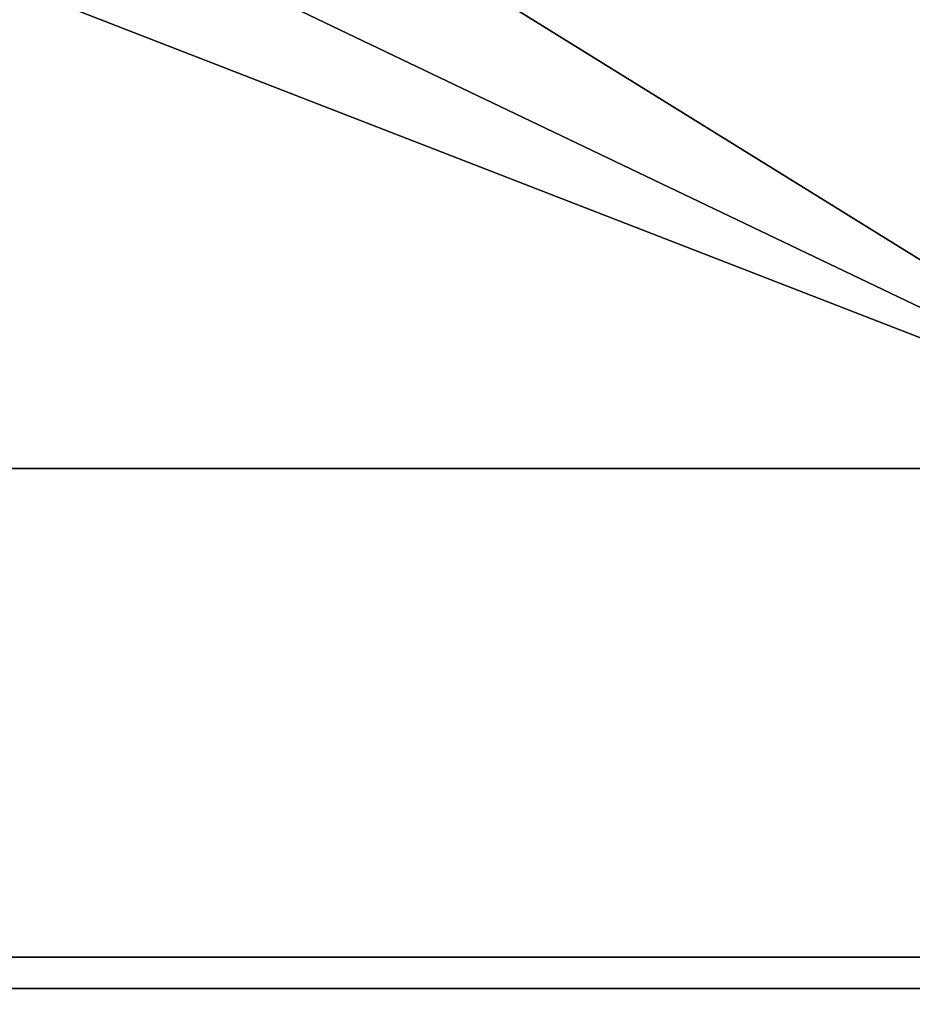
# Model space of a CAD drawing. Extents: x -272 to 272, y -165 to 165.
# Tile 183 of 256: x 1 to 25, y -148 to -121. Entities that reach past the tile are written whole.
import ezdxf

# ---------------------------------------------------------------- set-up
doc = ezdxf.new("R2010")
doc.units = 0
doc.header["$MEASUREMENT"] = 0
doc.layers.add('1', color=7, linetype='Continuous')

# ---------------------------------------------------------------- blocks, each defined once
blk = doc.blocks.new('UG_SURFACE_0')
at = {"layer": '1', "color": 253, "linetype": 'Continuous'}
for points in [[(203.049, -148.049, 20.92), (203.049, 148.049, 20.92), (25, 0, 20.92), (17.678, -17.678, 20.92)], [(17.678, -17.678, 20.92), (0, -25, 20.92), (-203.049, -148.049, 20.92), (203.049, -148.049, 20.92)], [(-207.273, -152.273, -94.936), (-202.174, -147.174, -124.08), (202.174, -147.174, -124.08), (207.273, -152.273, -94.936)], [(-203.049, -148.049, 20.92), (-207.273, -152.273, -3.224), (207.273, -152.273, -3.224), (203.049, -148.049, 20.92)]]:
    blk.add_3dface(points, dxfattribs=at)
blk = doc.blocks.new('UG_SURFACE_1')
at = {"layer": '1', "color": 253, "linetype": 'Continuous'}
for points in [[(35, -92.5, -124.08), (35, -133.587, -124.08), (5, -115, -124.08), (3.536, -111.464, -124.08)], [(3.536, -118.536, -124.08), (5, -115, -124.08), (35, -133.587, -124.08)], [(35, -133.587, -124.08), (0, -120, -124.08), (3.536, -118.536, -124.08)], [(0, -120, -124.08), (35, -133.587, -124.08), (-35, -133.587, -124.08)], [(35, -147.174, -124.08), (-35, -147.174, -124.08), (-35, -133.587, -124.08), (35, -133.587, -124.08)]]:
    blk.add_3dface(points, dxfattribs=at)

msp = doc.modelspace()

# ---------------------------------------------------------------- linework, layer by layer
at = {"layer": '1', "color": 43, "linetype": 'Continuous'}
for p, q in [((202.174, -147.174, -124.08), (-202.174, -147.174, -124.08)), ((203.049, -148.049, 20.92), (-203.049, -148.049, 20.92))]:
    msp.add_line(p, q, dxfattribs=at)

# ---------------------------------------------------------------- block references
for name in ['UG_SURFACE_0', 'UG_SURFACE_0', 'UG_SURFACE_0', 'UG_SURFACE_0', 'UG_SURFACE_0', 'UG_SURFACE_0', 'UG_SURFACE_0', 'UG_SURFACE_0', 'UG_SURFACE_0', 'UG_SURFACE_0', 'UG_SURFACE_0', 'UG_SURFACE_0', 'UG_SURFACE_0', 'UG_SURFACE_0', 'UG_SURFACE_0', 'UG_SURFACE_0', 'UG_SURFACE_0', 'UG_SURFACE_0', 'UG_SURFACE_0', 'UG_SURFACE_0', 'UG_SURFACE_0', 'UG_SURFACE_0', 'UG_SURFACE_0', 'UG_SURFACE_0', 'UG_SURFACE_0', 'UG_SURFACE_0', 'UG_SURFACE_0', 'UG_SURFACE_0', 'UG_SURFACE_0', 'UG_SURFACE_0', 'UG_SURFACE_0', 'UG_SURFACE_0', 'UG_SURFACE_0', 'UG_SURFACE_0', 'UG_SURFACE_0', 'UG_SURFACE_0', 'UG_SURFACE_0', 'UG_SURFACE_0', 'UG_SURFACE_0', 'UG_SURFACE_0', 'UG_SURFACE_0', 'UG_SURFACE_0', 'UG_SURFACE_0', 'UG_SURFACE_0', 'UG_SURFACE_0', 'UG_SURFACE_0', 'UG_SURFACE_0', 'UG_SURFACE_0', 'UG_SURFACE_0', 'UG_SURFACE_0', 'UG_SURFACE_0', 'UG_SURFACE_0', 'UG_SURFACE_0', 'UG_SURFACE_0', 'UG_SURFACE_0', 'UG_SURFACE_0', 'UG_SURFACE_0', 'UG_SURFACE_0', 'UG_SURFACE_0', 'UG_SURFACE_0', 'UG_SURFACE_0', 'UG_SURFACE_0', 'UG_SURFACE_0', 'UG_SURFACE_0', 'UG_SURFACE_0', 'UG_SURFACE_0', 'UG_SURFACE_0', 'UG_SURFACE_0', 'UG_SURFACE_0', 'UG_SURFACE_0', 'UG_SURFACE_0', 'UG_SURFACE_0', 'UG_SURFACE_0', 'UG_SURFACE_0', 'UG_SURFACE_0', 'UG_SURFACE_0', 'UG_SURFACE_0', 'UG_SURFACE_0', 'UG_SURFACE_0', 'UG_SURFACE_0', 'UG_SURFACE_0', 'UG_SURFACE_0', 'UG_SURFACE_0', 'UG_SURFACE_0', 'UG_SURFACE_0', 'UG_SURFACE_0', 'UG_SURFACE_0', 'UG_SURFACE_0', 'UG_SURFACE_0', 'UG_SURFACE_0', 'UG_SURFACE_0', 'UG_SURFACE_0', 'UG_SURFACE_0', 'UG_SURFACE_0', 'UG_SURFACE_0', 'UG_SURFACE_0', 'UG_SURFACE_0', 'UG_SURFACE_0', 'UG_SURFACE_0', 'UG_SURFACE_1', 'UG_SURFACE_1']:
    msp.add_blockref(name, (0, 0))

doc.saveas('drawing.dxf')
